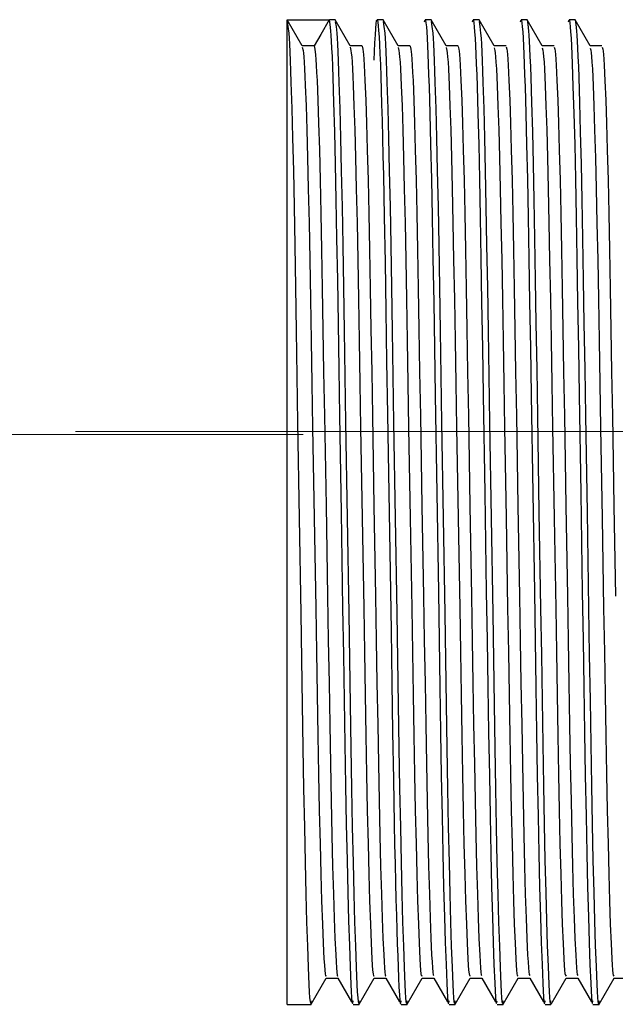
# Model space of a CAD drawing. Header units: millimetres. Extents: x 262469 to 275208, y -32539 to 9411.
# Tile 114 of 256: x 267914 to 267921, y -14009 to -13997. Entities that reach past the tile are written whole.
import ezdxf

# ---------------------------------------------------------------- set-up
doc = ezdxf.new("R2010")
doc.units = ezdxf.units.MM
doc.header["$LTSCALE"] = 100
doc.layers.add('$ IE_TELETECHNIKA', color=5, linetype='Continuous', lineweight=30)

msp = doc.modelspace()

# ---------------------------------------------------------------- linework, layer by layer
at = {"layer": '$ IE_TELETECHNIKA', "color": 7, "linetype": 'Continuous'}
for p, q in [((267917.387, -13997.057), (267917.887, -13997.057)), ((267917.387, -14008.774), (267917.387, -13997.057)), ((267917.567, -13997.369), (267917.389, -13997.059)), ((267917.958, -13997.057), (267917.892, -13997.057)), ((267918.139, -13997.369), (267917.96, -13997.059)), ((267918.529, -13997.057), (267918.458, -13997.057)), ((267918.71, -13997.369), (267918.531, -13997.059)), ((267919.101, -13997.057), (267919.029, -13997.057)), ((267919.281, -13997.368), (267919.103, -13997.059)), ((267919.672, -13997.057), (267919.601, -13997.057)), ((267919.853, -13997.369), (267919.674, -13997.059)), ((267920.244, -13997.057), (267920.172, -13997.057)), ((267920.424, -13997.369), (267920.246, -13997.059)), ((267920.815, -13997.057), (267920.744, -13997.057)), ((267920.996, -13997.369), (267920.817, -13997.059)), ((267917.708, -13997.367), (267917.566, -13997.367)), ((267918.279, -13997.367), (267918.138, -13997.367)), ((267918.279, -13997.367), (267918.138, -13997.367)), ((267918.851, -13997.367), (267918.709, -13997.367)), ((267918.851, -13997.367), (267918.709, -13997.367)), ((267919.422, -13997.367), (267919.28, -13997.367)), ((267919.422, -13997.367), (267919.28, -13997.367)), ((267919.994, -13997.367), (267919.852, -13997.367)), ((267919.994, -13997.367), (267919.852, -13997.367)), ((267920.565, -13997.367), (267920.423, -13997.367)), ((267920.565, -13997.367), (267920.423, -13997.367)), ((267921.136, -13997.367), (267920.995, -13997.367)), ((267921.136, -13997.367), (267920.995, -13997.367)), ((267917.674, -14008.772), (267917.853, -14008.462)), ((267917.842, -14008.432), (267917.851, -14008.434)), ((267917.851, -14008.464), (267917.993, -14008.464)), ((267917.991, -14008.462), (267918.153, -14008.743)), ((267918.246, -14008.772), (267918.424, -14008.462)), ((267918.422, -14008.464), (267918.564, -14008.464)), ((267918.563, -14008.462), (267918.725, -14008.743)), ((267918.817, -14008.772), (267918.996, -14008.462)), ((267918.994, -14008.464), (267919.135, -14008.464)), ((267919.134, -14008.462), (267919.296, -14008.743)), ((267919.389, -14008.772), (267919.567, -14008.462)), ((267919.565, -14008.464), (267919.707, -14008.464)), ((267919.706, -14008.462), (267919.868, -14008.743)), ((267919.96, -14008.772), (267920.139, -14008.462)), ((267920.136, -14008.464), (267920.278, -14008.464)), ((267920.277, -14008.462), (267920.439, -14008.743)), ((267920.531, -14008.772), (267920.71, -14008.462)), ((267920.708, -14008.464), (267920.85, -14008.464)), ((267920.849, -14008.462), (267921.011, -14008.743)), ((267921.103, -14008.772), (267921.281, -14008.462)), ((267921.279, -14008.464), (267921.421, -14008.464)), ((267917.387, -14008.774), (267917.672, -14008.774)), ((267918.172, -14008.774), (267918.244, -14008.774)), ((267918.744, -14008.774), (267918.815, -14008.774)), ((267919.315, -14008.774), (267919.387, -14008.774)), ((267919.887, -14008.774), (267919.958, -14008.774)), ((267920.458, -14008.774), (267920.529, -14008.774)), ((267921.029, -14008.774), (267921.101, -14008.774))]:
    msp.add_line(p, q, dxfattribs=at)
at = {"layer": '$ IE_TELETECHNIKA', "color": 7, "linetype": 'Continuous', "lineweight": 5}
msp.add_line((267917.579, -14001.991), (267881.503, -14001.991), dxfattribs=at)
at = {"layer": '$ IE_TELETECHNIKA', "color": 7, "linetype": 'Continuous', "lineweight": 5, "ltscale": 20.32}
msp.add_line((267914.867, -14001.958), (267933.134, -14001.958), dxfattribs=at)
at = {"layer": '$ IE_TELETECHNIKA', "color": 7, "linetype": 'Continuous'}
for points in [[(267917.389, -13997.079), (267917.397, -13997.136), (267917.406, -13997.217), (267917.41, -13997.274), (267917.415, -13997.347), (267917.419, -13997.438), (267917.424, -13997.545), (267917.428, -13997.666), (267917.433, -13997.802), (267917.442, -13998.111), (267917.452, -13998.463), (267917.461, -13998.853), (267917.469, -13999.281), (267917.478, -13999.744), (267917.486, -14000.238), (267917.494, -14000.758), (267917.503, -14001.298), (267917.512, -14001.853), (267917.531, -14002.988), (267917.549, -14004.121), (267917.558, -14004.672), (267917.566, -14005.207), (267917.575, -14005.72), (267917.583, -14006.207), (267917.592, -14006.664), (267917.601, -14007.085), (267917.61, -14007.463), (267917.619, -14007.795), (267917.628, -14008.083), (267917.637, -14008.33), (267917.646, -14008.54), (267917.651, -14008.626), (267917.655, -14008.695), (267917.66, -14008.742), (267917.664, -14008.765), (267917.668, -14008.761), (267917.672, -14008.733)], [(267917.887, -13997.057), (267917.787, -13997.231), (267917.708, -13997.367)], [(267917.887, -13997.057), (267917.895, -13997.112), (267917.904, -13997.189), (267917.908, -13997.243), (267917.913, -13997.311), (267917.917, -13997.395), (267917.922, -13997.496), (267917.926, -13997.612), (267917.931, -13997.743), (267917.94, -13998.043), (267917.95, -13998.389), (267917.959, -13998.775), (267917.968, -13999.2), (267917.976, -13999.66), (267917.985, -14000.153), (267917.993, -14000.673), (267918.002, -14001.214), (267918.011, -14001.772), (267918.029, -14002.915), (267918.048, -14004.058), (267918.057, -14004.615), (267918.066, -14005.156), (267918.074, -14005.676), (267918.082, -14006.169), (267918.091, -14006.632), (267918.1, -14007.059), (267918.109, -14007.443), (267918.118, -14007.78), (267918.128, -14008.072), (267918.137, -14008.323), (267918.146, -14008.536), (267918.151, -14008.623), (267918.155, -14008.693), (267918.159, -14008.741), (267918.164, -14008.765), (267918.168, -14008.761), (267918.172, -14008.733)], [(267917.96, -13997.08), (267917.969, -13997.136), (267917.977, -13997.217), (267917.982, -13997.274), (267917.986, -13997.348), (267917.991, -13997.438), (267917.995, -13997.545), (267918, -13997.667), (267918.004, -13997.803), (267918.014, -13998.111), (267918.023, -13998.463), (267918.032, -13998.854), (267918.041, -13999.282), (267918.049, -13999.745), (267918.057, -14000.238), (267918.066, -14000.758), (267918.074, -14001.298), (267918.083, -14001.853), (267918.102, -14002.988), (267918.121, -14004.121), (267918.129, -14004.672), (267918.138, -14005.207), (267918.146, -14005.72), (267918.155, -14006.207), (267918.163, -14006.664), (267918.172, -14007.085), (267918.181, -14007.463), (267918.19, -14007.795), (267918.2, -14008.083), (267918.209, -14008.33), (267918.218, -14008.54), (267918.222, -14008.626), (267918.227, -14008.695), (267918.231, -14008.742), (267918.235, -14008.765), (267918.24, -14008.761), (267918.244, -14008.733)], [(267918.422, -13997.539), (267918.432, -13997.33), (267918.438, -13997.237), (267918.443, -13997.16), (267918.447, -13997.102), (267918.452, -13997.069), (267918.457, -13997.057), (267918.462, -13997.064), (267918.466, -13997.087), (267918.471, -13997.128), (267918.476, -13997.186), (267918.481, -13997.261), (267918.486, -13997.353), (267918.491, -13997.463), (267918.497, -13997.59), (267918.502, -13997.734), (267918.507, -13997.893), (267918.512, -13998.067), (267918.518, -13998.257), (267918.523, -13998.46), (267918.528, -13998.678), (267918.533, -13998.908), (267918.543, -13999.404), (267918.553, -13999.943), (267918.562, -14000.519), (267918.572, -14001.124), (267918.582, -14001.751), (267918.624, -14004.323), (267918.634, -14004.942), (267918.643, -14005.536), (267918.653, -14006.099), (267918.662, -14006.624), (267918.667, -14006.87), (267918.672, -14007.103), (267918.678, -14007.323), (267918.683, -14007.527), (267918.688, -14007.717), (267918.693, -14007.891), (267918.698, -14008.052), (267918.704, -14008.2), (267918.714, -14008.46), (267918.719, -14008.569), (267918.724, -14008.66), (267918.729, -14008.726), (267918.734, -14008.762), (267918.739, -14008.763), (267918.744, -14008.733)], [(267918.532, -13997.079), (267918.54, -13997.136), (267918.549, -13997.217), (267918.553, -13997.274), (267918.557, -13997.347), (267918.562, -13997.438), (267918.567, -13997.545), (267918.571, -13997.666), (267918.576, -13997.802), (267918.585, -13998.111), (267918.594, -13998.463), (267918.603, -13998.853), (267918.612, -13999.281), (267918.621, -13999.744), (267918.629, -14000.238), (267918.637, -14000.758), (267918.646, -14001.298), (267918.655, -14001.853), (267918.673, -14002.988), (267918.692, -14004.121), (267918.701, -14004.672), (267918.709, -14005.207), (267918.718, -14005.72), (267918.726, -14006.207), (267918.735, -14006.664), (267918.743, -14007.085), (267918.752, -14007.463), (267918.762, -14007.795), (267918.771, -14008.083), (267918.78, -14008.33), (267918.789, -14008.54), (267918.794, -14008.626), (267918.798, -14008.695), (267918.802, -14008.742), (267918.807, -14008.765), (267918.811, -14008.761), (267918.815, -14008.733)], [(267919.023, -13997.083), (267919.031, -13997.056), (267919.036, -13997.067), (267919.04, -13997.095), (267919.045, -13997.14), (267919.049, -13997.201), (267919.054, -13997.277), (267919.058, -13997.366), (267919.063, -13997.468), (267919.068, -13997.583), (267919.072, -13997.712), (267919.077, -13997.853), (267919.087, -13998.172), (267919.096, -13998.541), (267919.106, -13998.955), (267919.115, -13999.408), (267919.123, -13999.897), (267919.132, -14000.416), (267919.14, -14000.961), (267919.15, -14001.525), (267919.169, -14002.69), (267919.188, -14003.864), (267919.197, -14004.44), (267919.206, -14005), (267919.215, -14005.538), (267919.223, -14006.051), (267919.232, -14006.534), (267919.241, -14006.979), (267919.25, -14007.381), (267919.26, -14007.734), (267919.269, -14008.039), (267919.279, -14008.3), (267919.288, -14008.522), (267919.293, -14008.613), (267919.298, -14008.687), (267919.302, -14008.739), (267919.306, -14008.765), (267919.311, -14008.761), (267919.315, -14008.733)], [(267919.103, -13997.079), (267919.111, -13997.136), (267919.12, -13997.217), (267919.124, -13997.274), (267919.129, -13997.347), (267919.133, -13997.438), (267919.138, -13997.545), (267919.143, -13997.666), (267919.147, -13997.802), (267919.157, -13998.111), (267919.166, -13998.463), (267919.175, -13998.853), (267919.184, -13999.281), (267919.192, -13999.744), (267919.2, -14000.238), (267919.209, -14000.758), (267919.217, -14001.298), (267919.226, -14001.853), (267919.245, -14002.988), (267919.263, -14004.121), (267919.272, -14004.672), (267919.281, -14005.207), (267919.289, -14005.72), (267919.297, -14006.207), (267919.306, -14006.664), (267919.315, -14007.085), (267919.324, -14007.463), (267919.333, -14007.795), (267919.342, -14008.083), (267919.352, -14008.33), (267919.361, -14008.54), (267919.365, -14008.626), (267919.369, -14008.695), (267919.374, -14008.742), (267919.378, -14008.765), (267919.382, -14008.761), (267919.387, -14008.733)], [(267919.594, -13997.083), (267919.603, -13997.056), (267919.607, -13997.067), (267919.612, -13997.095), (267919.616, -13997.14), (267919.62, -13997.201), (267919.625, -13997.277), (267919.63, -13997.366), (267919.634, -13997.468), (267919.639, -13997.583), (267919.644, -13997.712), (267919.649, -13997.853), (267919.658, -13998.172), (267919.668, -13998.541), (267919.677, -13998.955), (267919.686, -13999.408), (267919.695, -13999.897), (267919.703, -14000.416), (267919.712, -14000.961), (267919.721, -14001.525), (267919.74, -14002.69), (267919.759, -14003.864), (267919.768, -14004.44), (267919.777, -14005), (267919.786, -14005.538), (267919.795, -14006.051), (267919.803, -14006.534), (267919.813, -14006.979), (267919.822, -14007.381), (267919.831, -14007.734), (267919.841, -14008.039), (267919.85, -14008.3), (267919.86, -14008.522), (267919.864, -14008.613), (267919.869, -14008.687), (267919.873, -14008.739), (267919.878, -14008.765), (267919.882, -14008.761), (267919.887, -14008.733)], [(267919.674, -13997.079), (267919.683, -13997.136), (267919.691, -13997.217), (267919.696, -13997.274), (267919.7, -13997.347), (267919.705, -13997.438), (267919.709, -13997.545), (267919.714, -13997.666), (267919.719, -13997.802), (267919.728, -13998.111), (267919.737, -13998.463), (267919.746, -13998.853), (267919.755, -13999.281), (267919.763, -13999.744), (267919.772, -14000.238), (267919.78, -14000.758), (267919.789, -14001.298), (267919.798, -14001.853), (267919.816, -14002.988), (267919.835, -14004.121), (267919.844, -14004.672), (267919.852, -14005.207), (267919.86, -14005.72), (267919.869, -14006.207), (267919.877, -14006.664), (267919.886, -14007.085), (267919.895, -14007.463), (267919.904, -14007.795), (267919.914, -14008.083), (267919.923, -14008.33), (267919.932, -14008.54), (267919.937, -14008.626), (267919.941, -14008.695), (267919.945, -14008.742), (267919.95, -14008.765), (267919.954, -14008.761), (267919.958, -14008.733)], [(267920.166, -13997.083), (267920.174, -13997.056), (267920.179, -13997.067), (267920.183, -13997.095), (267920.187, -13997.14), (267920.192, -13997.201), (267920.196, -13997.277), (267920.201, -13997.366), (267920.206, -13997.468), (267920.21, -13997.583), (267920.215, -13997.712), (267920.22, -13997.853), (267920.23, -13998.172), (267920.239, -13998.541), (267920.248, -13998.955), (267920.257, -13999.408), (267920.266, -13999.897), (267920.275, -14000.416), (267920.283, -14000.961), (267920.292, -14001.525), (267920.311, -14002.69), (267920.331, -14003.864), (267920.34, -14004.44), (267920.349, -14005), (267920.357, -14005.538), (267920.366, -14006.051), (267920.375, -14006.534), (267920.384, -14006.979), (267920.393, -14007.381), (267920.403, -14007.734), (267920.412, -14008.039), (267920.422, -14008.3), (267920.431, -14008.522), (267920.436, -14008.613), (267920.44, -14008.687), (267920.445, -14008.739), (267920.449, -14008.765), (267920.454, -14008.761), (267920.458, -14008.733)], [(267920.244, -13997.057), (267920.252, -13997.112), (267920.261, -13997.189), (267920.265, -13997.243), (267920.27, -13997.311), (267920.274, -13997.395), (267920.279, -13997.496), (267920.283, -13997.612), (267920.288, -13997.743), (267920.297, -13998.043), (267920.307, -13998.389), (267920.316, -13998.775), (267920.325, -13999.2), (267920.333, -13999.66), (267920.342, -14000.153), (267920.35, -14000.673), (267920.359, -14001.214), (267920.368, -14001.772), (267920.386, -14002.915), (267920.405, -14004.058), (267920.414, -14004.615), (267920.423, -14005.156), (267920.431, -14005.676), (267920.44, -14006.169), (267920.448, -14006.632), (267920.457, -14007.059), (267920.466, -14007.443), (267920.475, -14007.78), (267920.485, -14008.072), (267920.494, -14008.323), (267920.503, -14008.536), (267920.508, -14008.623), (267920.512, -14008.693), (267920.517, -14008.741), (267920.521, -14008.765), (267920.525, -14008.761), (267920.529, -14008.733)], [(267920.737, -13997.083), (267920.746, -13997.056), (267920.75, -13997.067), (267920.754, -13997.095), (267920.759, -13997.14), (267920.763, -13997.201), (267920.768, -13997.277), (267920.772, -13997.366), (267920.777, -13997.468), (267920.782, -13997.583), (267920.787, -13997.712), (267920.791, -13997.853), (267920.801, -13998.172), (267920.811, -13998.541), (267920.82, -13998.955), (267920.829, -13999.408), (267920.837, -13999.897), (267920.846, -14000.417), (267920.855, -14000.961), (267920.864, -14001.525), (267920.883, -14002.69), (267920.902, -14003.865), (267920.911, -14004.44), (267920.92, -14005), (267920.929, -14005.538), (267920.937, -14006.051), (267920.946, -14006.534), (267920.955, -14006.979), (267920.965, -14007.381), (267920.974, -14007.734), (267920.984, -14008.039), (267920.993, -14008.3), (267921.003, -14008.522), (267921.007, -14008.613), (267921.012, -14008.687), (267921.016, -14008.739), (267921.021, -14008.765), (267921.025, -14008.761), (267921.029, -14008.733)], [(267920.815, -13997.057), (267920.824, -13997.112), (267920.832, -13997.189), (267920.837, -13997.243), (267920.841, -13997.311), (267920.846, -13997.395), (267920.85, -13997.496), (267920.855, -13997.612), (267920.859, -13997.743), (267920.869, -13998.043), (267920.878, -13998.389), (267920.887, -13998.775), (267920.896, -13999.2), (267920.905, -13999.66), (267920.913, -14000.153), (267920.922, -14000.673), (267920.93, -14001.214), (267920.939, -14001.772), (267920.958, -14002.915), (267920.977, -14004.058), (267920.985, -14004.615), (267920.994, -14005.156), (267921.003, -14005.676), (267921.011, -14006.169), (267921.02, -14006.632), (267921.029, -14007.059), (267921.038, -14007.443), (267921.047, -14007.78), (267921.056, -14008.072), (267921.066, -14008.323), (267921.075, -14008.536), (267921.079, -14008.623), (267921.084, -14008.693), (267921.088, -14008.741), (267921.092, -14008.765), (267921.097, -14008.761), (267921.101, -14008.733)], [(267917.708, -13997.367), (267917.716, -13997.405), (267917.725, -13997.473), (267917.729, -13997.528), (267917.734, -13997.598), (267917.738, -13997.683), (267917.743, -13997.781), (267917.752, -13998.012), (267917.761, -13998.287), (267917.771, -13998.606), (267917.78, -13998.966), (267917.788, -13999.363), (267917.797, -13999.794), (267917.805, -14000.255), (267917.814, -14000.741), (267917.822, -14001.247), (267917.831, -14001.769), (267917.85, -14002.841), (267917.868, -14003.916), (267917.877, -14004.442), (267917.886, -14004.953), (267917.894, -14005.445), (267917.902, -14005.913), (267917.911, -14006.352), (267917.92, -14006.759), (267917.929, -14007.131), (267917.938, -14007.462), (267917.947, -14007.748), (267917.956, -14007.988), (267917.965, -14008.185), (267917.97, -14008.269), (267917.974, -14008.339), (267917.979, -14008.392), (267917.983, -14008.426), (267917.987, -14008.437), (267917.991, -14008.433)], [(267918.279, -13997.37), (267918.288, -13997.405), (267918.296, -13997.472), (267918.301, -13997.527), (267918.305, -13997.598), (267918.31, -13997.683), (267918.314, -13997.781), (267918.323, -13998.012), (267918.333, -13998.287), (267918.342, -13998.605), (267918.351, -13998.965), (267918.36, -13999.363), (267918.368, -13999.794), (267918.377, -14000.255), (267918.385, -14000.74), (267918.394, -14001.247), (267918.403, -14001.769), (267918.421, -14002.841), (267918.439, -14003.916), (267918.448, -14004.442), (267918.457, -14004.953), (267918.466, -14005.445), (267918.474, -14005.913), (267918.482, -14006.352), (267918.491, -14006.759), (267918.5, -14007.131), (267918.509, -14007.462), (267918.518, -14007.748), (267918.528, -14007.988), (267918.537, -14008.186), (267918.541, -14008.269), (267918.546, -14008.339), (267918.55, -14008.391), (267918.555, -14008.424), (267918.559, -14008.435), (267918.563, -14008.433)], [(267918.851, -13997.373), (267918.859, -13997.406), (267918.868, -13997.472), (267918.872, -13997.527), (267918.877, -13997.597), (267918.881, -13997.683), (267918.886, -13997.781), (267918.895, -13998.012), (267918.904, -13998.287), (267918.913, -13998.605), (267918.922, -13998.965), (267918.931, -13999.363), (267918.94, -13999.794), (267918.948, -14000.255), (267918.956, -14000.74), (267918.965, -14001.247), (267918.974, -14001.769), (267918.992, -14002.841), (267919.011, -14003.916), (267919.02, -14004.442), (267919.029, -14004.953), (267919.037, -14005.445), (267919.045, -14005.913), (267919.054, -14006.352), (267919.062, -14006.76), (267919.071, -14007.131), (267919.081, -14007.462), (267919.09, -14007.748), (267919.099, -14007.988), (267919.108, -14008.186), (267919.113, -14008.269), (267919.117, -14008.339), (267919.122, -14008.391), (267919.126, -14008.423), (267919.134, -14008.432)], [(267917.567, -13997.381), (267917.576, -13997.422), (267917.58, -13997.454), (267917.584, -13997.499), (267917.589, -13997.561), (267917.593, -13997.639), (267917.598, -13997.731), (267917.602, -13997.836), (267917.612, -13998.08), (267917.621, -13998.366), (267917.63, -13998.696), (267917.639, -13999.067), (267917.648, -13999.474), (267917.656, -13999.913), (267917.664, -14000.381), (267917.673, -14000.873), (267917.682, -14001.384), (267917.691, -14001.91), (267917.709, -14002.985), (267917.728, -14004.058), (267917.737, -14004.581), (267917.745, -14005.088), (267917.754, -14005.574), (267917.762, -14006.035), (267917.77, -14006.466), (267917.779, -14006.864), (267917.788, -14007.225), (267917.797, -14007.544), (267917.807, -14007.818), (267917.816, -14008.046), (267917.825, -14008.232), (267917.83, -14008.307), (267917.834, -14008.368), (267917.838, -14008.412), (267917.843, -14008.435), (267917.851, -14008.434)], [(267918.139, -13997.384), (267918.147, -13997.422), (267918.151, -13997.453), (267918.156, -13997.499), (267918.16, -13997.561), (267918.165, -13997.64), (267918.169, -13997.732), (267918.174, -13997.837), (267918.183, -13998.08), (267918.192, -13998.367), (267918.202, -13998.697), (267918.211, -13999.067), (267918.219, -13999.475), (267918.228, -13999.914), (267918.236, -14000.382), (267918.244, -14000.874), (267918.253, -14001.385), (267918.262, -14001.911), (267918.281, -14002.986), (267918.299, -14004.059), (267918.308, -14004.581), (267918.317, -14005.088), (267918.325, -14005.574), (267918.333, -14006.035), (267918.342, -14006.466), (267918.351, -14006.864), (267918.36, -14007.225), (267918.369, -14007.544), (267918.378, -14007.818), (267918.387, -14008.047), (267918.396, -14008.232), (267918.401, -14008.307), (267918.405, -14008.368), (267918.41, -14008.411), (267918.414, -14008.434), (267918.422, -14008.434)], [(267918.71, -13997.387), (267918.719, -13997.422), (267918.723, -13997.453), (267918.727, -13997.498), (267918.732, -13997.561), (267918.736, -13997.64), (267918.745, -13997.838), (267918.755, -13998.081), (267918.764, -13998.367), (267918.773, -13998.697), (267918.782, -13999.068), (267918.791, -13999.475), (267918.799, -13999.915), (267918.807, -14000.383), (267918.816, -14000.875), (267918.825, -14001.386), (267918.834, -14001.912), (267918.852, -14002.987), (267918.87, -14004.059), (267918.879, -14004.582), (267918.888, -14005.089), (267918.896, -14005.575), (267918.905, -14006.035), (267918.913, -14006.467), (267918.922, -14006.864), (267918.931, -14007.225), (267918.94, -14007.544), (267918.95, -14007.818), (267918.959, -14008.047), (267918.968, -14008.233), (267918.972, -14008.308), (267918.977, -14008.367), (267918.981, -14008.41), (267918.985, -14008.432), (267918.994, -14008.435)], [(267919.282, -13997.388), (267919.29, -13997.421), (267919.294, -13997.451), (267919.298, -13997.497), (267919.303, -13997.56), (267919.307, -13997.639), (267919.317, -13997.837), (267919.326, -13998.08), (267919.335, -13998.366), (267919.344, -13998.695), (267919.353, -13999.066), (267919.362, -13999.473), (267919.37, -13999.913), (267919.379, -14000.38), (267919.387, -14000.872), (267919.396, -14001.384), (267919.405, -14001.91), (267919.423, -14002.985), (267919.442, -14004.058), (267919.451, -14004.58), (267919.459, -14005.087), (267919.468, -14005.573), (267919.476, -14006.034), (267919.485, -14006.466), (267919.493, -14006.864), (267919.502, -14007.225), (267919.512, -14007.544), (267919.521, -14007.818), (267919.53, -14008.047), (267919.539, -14008.233), (267919.544, -14008.307), (267919.548, -14008.367), (267919.553, -14008.409), (267919.557, -14008.431), (267919.565, -14008.435)], [(267919.422, -13997.376), (267919.431, -13997.406), (267919.435, -13997.432), (267919.439, -13997.471), (267919.443, -13997.526), (267919.448, -13997.597), (267919.452, -13997.683), (267919.457, -13997.781), (267919.466, -13998.012), (267919.476, -13998.287), (267919.485, -13998.605), (267919.494, -13998.965), (267919.503, -13999.363), (267919.511, -13999.794), (267919.519, -14000.255), (267919.528, -14000.74), (267919.536, -14001.247), (267919.545, -14001.769), (267919.564, -14002.841), (267919.582, -14003.916), (267919.591, -14004.442), (267919.6, -14004.953), (267919.608, -14005.445), (267919.617, -14005.913), (267919.625, -14006.353), (267919.634, -14006.76), (267919.643, -14007.131), (267919.652, -14007.462), (267919.661, -14007.748), (267919.671, -14007.989), (267919.68, -14008.187), (267919.684, -14008.27), (267919.689, -14008.338), (267919.693, -14008.39), (267919.697, -14008.421), (267919.706, -14008.432)], [(267919.853, -13997.391), (267919.861, -13997.421), (267919.866, -13997.45), (267919.87, -13997.497), (267919.874, -13997.56), (267919.879, -13997.639), (267919.888, -13997.838), (267919.897, -13998.08), (267919.907, -13998.367), (267919.916, -13998.696), (267919.925, -13999.067), (267919.933, -13999.474), (267919.942, -13999.914), (267919.95, -14000.382), (267919.959, -14000.874), (267919.967, -14001.385), (267919.976, -14001.911), (267919.995, -14002.986), (267920.013, -14004.059), (267920.022, -14004.581), (267920.031, -14005.088), (267920.039, -14005.574), (267920.047, -14006.035), (267920.056, -14006.466), (267920.065, -14006.864), (267920.074, -14007.225), (267920.083, -14007.544), (267920.092, -14007.818), (267920.102, -14008.047), (267920.111, -14008.233), (267920.115, -14008.307), (267920.12, -14008.366), (267920.124, -14008.408), (267920.128, -14008.429), (267920.136, -14008.436)], [(267919.994, -13997.379), (267920.002, -13997.406), (267920.006, -13997.432), (267920.01, -13997.47), (267920.015, -13997.526), (267920.019, -13997.597), (267920.024, -13997.683), (267920.028, -13997.781), (267920.038, -13998.012), (267920.047, -13998.287), (267920.056, -13998.605), (267920.065, -13998.965), (267920.074, -13999.363), (267920.083, -13999.794), (267920.091, -14000.255), (267920.099, -14000.741), (267920.108, -14001.247), (267920.117, -14001.769), (267920.135, -14002.841), (267920.154, -14003.916), (267920.163, -14004.442), (267920.171, -14004.953), (267920.18, -14005.445), (267920.188, -14005.913), (267920.197, -14006.353), (267920.205, -14006.76), (267920.214, -14007.131), (267920.223, -14007.462), (267920.233, -14007.748), (267920.242, -14007.989), (267920.251, -14008.188), (267920.256, -14008.27), (267920.26, -14008.338), (267920.264, -14008.389), (267920.269, -14008.419), (267920.277, -14008.432)], [(267920.424, -13997.392), (267920.433, -13997.42), (267920.437, -13997.449), (267920.441, -13997.496), (267920.446, -13997.56), (267920.45, -13997.64), (267920.459, -13997.838), (267920.469, -13998.081), (267920.478, -13998.367), (267920.487, -13998.697), (267920.496, -13999.068), (267920.505, -13999.475), (267920.513, -13999.914), (267920.522, -14000.382), (267920.53, -14000.874), (267920.539, -14001.386), (267920.548, -14001.911), (267920.566, -14002.987), (267920.585, -14004.059), (267920.594, -14004.582), (267920.602, -14005.088), (267920.611, -14005.574), (267920.619, -14006.035), (267920.627, -14006.467), (267920.636, -14006.864), (267920.645, -14007.225), (267920.655, -14007.544), (267920.664, -14007.818), (267920.673, -14008.048), (267920.682, -14008.233), (267920.687, -14008.307), (267920.691, -14008.366), (267920.695, -14008.406), (267920.7, -14008.428), (267920.708, -14008.437)], [(267920.565, -13997.382), (267920.573, -13997.406), (267920.578, -13997.431), (267920.582, -13997.47), (267920.586, -13997.525), (267920.591, -13997.597), (267920.595, -13997.683), (267920.6, -13997.781), (267920.609, -13998.012), (267920.618, -13998.287), (267920.628, -13998.605), (267920.637, -13998.965), (267920.645, -13999.363), (267920.654, -13999.794), (267920.662, -14000.255), (267920.671, -14000.741), (267920.679, -14001.247), (267920.688, -14001.769), (267920.707, -14002.842), (267920.725, -14003.917), (267920.734, -14004.442), (267920.743, -14004.954), (267920.751, -14005.446), (267920.759, -14005.913), (267920.768, -14006.353), (267920.777, -14006.76), (267920.786, -14007.131), (267920.795, -14007.462), (267920.804, -14007.748), (267920.813, -14007.989), (267920.823, -14008.188), (267920.827, -14008.27), (267920.832, -14008.338), (267920.836, -14008.388), (267920.84, -14008.418), (267920.848, -14008.432)], [(267920.996, -13997.394), (267921.004, -13997.42), (267921.008, -13997.449), (267921.013, -13997.496), (267921.017, -13997.56), (267921.022, -13997.64), (267921.031, -13997.839), (267921.04, -13998.082), (267921.049, -13998.368), (267921.059, -13998.698), (267921.068, -13999.069), (267921.076, -13999.476), (267921.085, -13999.915), (267921.093, -14000.383), (267921.101, -14000.875), (267921.11, -14001.387), (267921.119, -14001.912), (267921.138, -14002.987), (267921.156, -14004.06), (267921.165, -14004.582), (267921.174, -14005.089), (267921.182, -14005.575), (267921.19, -14006.036), (267921.199, -14006.467), (267921.208, -14006.865), (267921.217, -14007.225), (267921.226, -14007.544), (267921.235, -14007.818), (267921.244, -14008.048), (267921.254, -14008.234), (267921.258, -14008.307), (267921.262, -14008.365), (267921.267, -14008.405), (267921.271, -14008.427), (267921.279, -14008.438)], [(267921.137, -13997.384), (267921.145, -13997.406), (267921.149, -13997.43), (267921.153, -13997.469), (267921.158, -13997.525), (267921.162, -13997.597), (267921.171, -13997.782), (267921.181, -13998.012), (267921.19, -13998.286), (267921.199, -13998.605), (267921.208, -13998.965), (267921.217, -13999.363), (267921.225, -13999.794), (267921.234, -14000.255), (267921.242, -14000.741), (267921.251, -14001.247), (267921.26, -14001.77), (267921.278, -14002.842), (267921.297, -14003.917)]]:
    msp.add_lwpolyline(points, dxfattribs=at)

doc.saveas('drawing.dxf')
